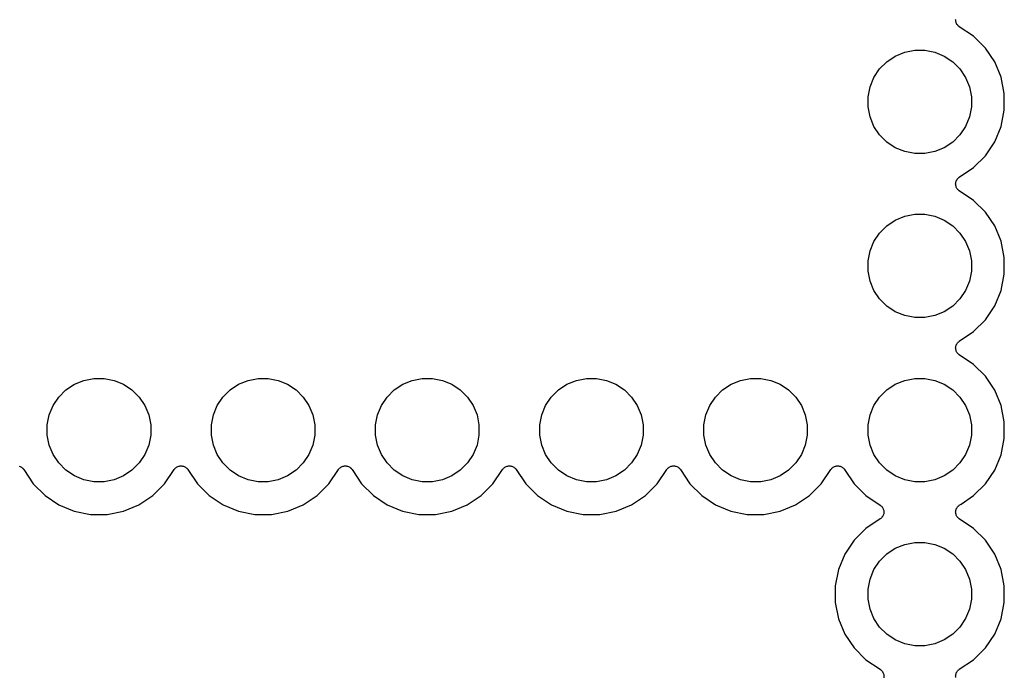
# Model space of a CAD drawing. Extents: x 3.04 to 9.02, y -6.31 to -2.47.
# Tile 19 of 33: x 8 to 8.6, y -4.46 to -4.06. Entities that reach past the tile are written whole.
import ezdxf

# ---------------------------------------------------------------- set-up
doc = ezdxf.new("R2010")
doc.units = 0
doc.header["$MEASUREMENT"] = 0
doc.layers.add('BLACK', color=7, linetype='CONTINUOUS')

msp = doc.modelspace()

# ---------------------------------------------------------------- linework, layer by layer
at = {"layer": 'BLACK', "linetype": 'CONTINUOUS'}
for p, q in [((8.57186, -4.05995), (8.57191, -4.05948)), ((8.57186, -4.05997), (8.57186, -4.05995)), ((8.57186, -4.05998), (8.57186, -4.05997)), ((8.5719, -4.06045), (8.57186, -4.05998)), ((8.57195, -4.06092), (8.5719, -4.06045)), ((8.57195, -4.06094), (8.57195, -4.06092)), ((8.57195, -4.06095), (8.57195, -4.06094)), ((8.57209, -4.06141), (8.57195, -4.06095)), ((8.57222, -4.06186), (8.57209, -4.06141)), ((8.57223, -4.06187), (8.57222, -4.06186)), ((8.57223, -4.06189), (8.57223, -4.06187)), ((8.57245, -4.06231), (8.57223, -4.06189)), ((8.57267, -4.06273), (8.57245, -4.06231)), ((8.57268, -4.06274), (8.57267, -4.06273)), ((8.57268, -4.06275), (8.57268, -4.06274)), ((8.57298, -4.06311), (8.57268, -4.06275)), ((8.57328, -4.06349), (8.57298, -4.06311)), ((8.57329, -4.0635), (8.57328, -4.06349)), ((8.5733, -4.06351), (8.57329, -4.0635)), ((8.57366, -4.06381), (8.5733, -4.06351)), ((8.57402, -4.06412), (8.57366, -4.06381)), ((8.57405, -4.06413), (8.57402, -4.06412)), ((8.57408, -4.06416), (8.57405, -4.06413)), ((8.57405, -4.06413), (8.57405, -4.06413)), ((8.57405, -4.06413), (8.57405, -4.06413)), ((8.58283, -4.07), (8.57408, -4.06416)), ((8.59, -4.07717), (8.58283, -4.07)), ((8.54081, -4.07971), (8.5469, -4.0785)), ((8.5469, -4.0785), (8.5531, -4.0785)), ((8.5531, -4.0785), (8.55919, -4.07971)), ((8.59564, -4.08561), (8.59, -4.07717)), ((8.52992, -4.08554), (8.53508, -4.08209)), ((8.53508, -4.08209), (8.54081, -4.07971)), ((8.55919, -4.07971), (8.56492, -4.08209)), ((8.56492, -4.08209), (8.57008, -4.08554)), ((8.52209, -4.09508), (8.52554, -4.08992)), ((8.52554, -4.08992), (8.52992, -4.08554)), ((8.57008, -4.08554), (8.57446, -4.08992)), ((8.57446, -4.08992), (8.57791, -4.09508)), ((8.59952, -4.09498), (8.59564, -4.08561)), ((8.51971, -4.10081), (8.52209, -4.09508)), ((8.57791, -4.09508), (8.58029, -4.10081)), ((8.6015, -4.10493), (8.59952, -4.09498)), ((8.5185, -4.1069), (8.51971, -4.10081)), ((8.58029, -4.10081), (8.5815, -4.1069)), ((8.5185, -4.1131), (8.5185, -4.1069)), ((8.5815, -4.1069), (8.5815, -4.1131)), ((8.6015, -4.11507), (8.6015, -4.10493)), ((8.51971, -4.11919), (8.5185, -4.1131)), ((8.5815, -4.1131), (8.58029, -4.11919)), ((8.52209, -4.12492), (8.51971, -4.11919)), ((8.58029, -4.11919), (8.57791, -4.12492)), ((8.59952, -4.12502), (8.6015, -4.11507)), ((8.52554, -4.13008), (8.52209, -4.12492)), ((8.57791, -4.12492), (8.57446, -4.13008)), ((8.59564, -4.13439), (8.59952, -4.12502)), ((8.52992, -4.13446), (8.52554, -4.13008)), ((8.57446, -4.13008), (8.57008, -4.13446)), ((8.53508, -4.13791), (8.52992, -4.13446)), ((8.54081, -4.14029), (8.53508, -4.13791)), ((8.56492, -4.13791), (8.55919, -4.14029)), ((8.57008, -4.13446), (8.56492, -4.13791)), ((8.59, -4.14283), (8.59564, -4.13439)), ((8.5469, -4.1415), (8.54081, -4.14029)), ((8.5531, -4.1415), (8.5469, -4.1415)), ((8.55919, -4.14029), (8.5531, -4.1415)), ((8.58283, -4.15), (8.59, -4.14283)), ((8.57408, -4.15584), (8.58283, -4.15)), ((8.57303, -4.15683), (8.57333, -4.15646)), ((8.57333, -4.15646), (8.57334, -4.15645)), ((8.57334, -4.15645), (8.57335, -4.15644)), ((8.57335, -4.15644), (8.57371, -4.15615)), ((8.57371, -4.15615), (8.57408, -4.15584)), ((8.57186, -4.15995), (8.57191, -4.15948)), ((8.57186, -4.15997), (8.57186, -4.15995)), ((8.57186, -4.15998), (8.57186, -4.15997)), ((8.5719, -4.16045), (8.57186, -4.15998)), ((8.57195, -4.16092), (8.5719, -4.16045)), ((8.57191, -4.15948), (8.57196, -4.15901)), ((8.57195, -4.16094), (8.57195, -4.16092)), ((8.57195, -4.16095), (8.57195, -4.16094)), ((8.57209, -4.16141), (8.57195, -4.16095)), ((8.57196, -4.15898), (8.57211, -4.15853)), ((8.57196, -4.15899), (8.57196, -4.15898)), ((8.57196, -4.15901), (8.57196, -4.15899)), ((8.57222, -4.16186), (8.57209, -4.16141)), ((8.57211, -4.15853), (8.57225, -4.15807)), ((8.57223, -4.16187), (8.57222, -4.16186)), ((8.57223, -4.16189), (8.57223, -4.16187)), ((8.57245, -4.16231), (8.57223, -4.16189)), ((8.57225, -4.15806), (8.57226, -4.15805)), ((8.57225, -4.15807), (8.57225, -4.15806)), ((8.57226, -4.15805), (8.57248, -4.15763)), ((8.57267, -4.16273), (8.57245, -4.16231)), ((8.57248, -4.15763), (8.57271, -4.15721)), ((8.57271, -4.15721), (8.57272, -4.1572)), ((8.57272, -4.15719), (8.57303, -4.15683)), ((8.57272, -4.1572), (8.57272, -4.15719)), ((8.57268, -4.16274), (8.57267, -4.16273)), ((8.57268, -4.16275), (8.57268, -4.16274)), ((8.57298, -4.16311), (8.57268, -4.16275)), ((8.57328, -4.16349), (8.57298, -4.16311)), ((8.57329, -4.1635), (8.57328, -4.16349)), ((8.5733, -4.16351), (8.57329, -4.1635)), ((8.57366, -4.16381), (8.5733, -4.16351)), ((8.57402, -4.16412), (8.57366, -4.16381)), ((8.57405, -4.16413), (8.57402, -4.16412)), ((8.57408, -4.16416), (8.57405, -4.16413)), ((8.57405, -4.16413), (8.57405, -4.16413)), ((8.57405, -4.16413), (8.57405, -4.16413)), ((8.58283, -4.17), (8.57408, -4.16416)), ((8.59, -4.17717), (8.58283, -4.17)), ((8.53508, -4.18209), (8.54081, -4.17971)), ((8.54081, -4.17971), (8.5469, -4.1785)), ((8.5469, -4.1785), (8.5531, -4.1785)), ((8.5531, -4.1785), (8.55919, -4.17971)), ((8.55919, -4.17971), (8.56492, -4.18209)), ((8.59564, -4.18561), (8.59, -4.17717)), ((8.52554, -4.18992), (8.52992, -4.18554)), ((8.52992, -4.18554), (8.53508, -4.18209)), ((8.56492, -4.18209), (8.57008, -4.18554)), ((8.57008, -4.18554), (8.57446, -4.18992)), ((8.59952, -4.19498), (8.59564, -4.18561)), ((8.52209, -4.19508), (8.52554, -4.18992)), ((8.57446, -4.18992), (8.57791, -4.19508)), ((8.51971, -4.20081), (8.52209, -4.19508)), ((8.57791, -4.19508), (8.58029, -4.20081)), ((8.6015, -4.20493), (8.59952, -4.19498)), ((8.5185, -4.2069), (8.51971, -4.20081)), ((8.58029, -4.20081), (8.5815, -4.2069)), ((8.5185, -4.2131), (8.5185, -4.2069)), ((8.5815, -4.2069), (8.5815, -4.2131)), ((8.6015, -4.21507), (8.6015, -4.20493)), ((8.51971, -4.21919), (8.5185, -4.2131)), ((8.5815, -4.2131), (8.58029, -4.21919)), ((8.59952, -4.22502), (8.6015, -4.21507)), ((8.52209, -4.22492), (8.51971, -4.21919)), ((8.58029, -4.21919), (8.57791, -4.22492)), ((8.52554, -4.23008), (8.52209, -4.22492)), ((8.57791, -4.22492), (8.57446, -4.23008)), ((8.59564, -4.23439), (8.59952, -4.22502)), ((8.52992, -4.23446), (8.52554, -4.23008)), ((8.53508, -4.23791), (8.52992, -4.23446)), ((8.57008, -4.23446), (8.56492, -4.23791)), ((8.57446, -4.23008), (8.57008, -4.23446)), ((8.59, -4.24283), (8.59564, -4.23439)), ((8.54081, -4.24029), (8.53508, -4.23791)), ((8.5469, -4.2415), (8.54081, -4.24029)), ((8.55919, -4.24029), (8.5531, -4.2415)), ((8.56492, -4.23791), (8.55919, -4.24029)), ((8.5531, -4.2415), (8.5469, -4.2415)), ((8.58283, -4.25), (8.59, -4.24283)), ((8.57408, -4.25584), (8.58283, -4.25)), ((8.57211, -4.25853), (8.57225, -4.25807)), ((8.57225, -4.25806), (8.57226, -4.25805)), ((8.57225, -4.25807), (8.57225, -4.25806)), ((8.57226, -4.25805), (8.57248, -4.25763)), ((8.57248, -4.25763), (8.57271, -4.25721)), ((8.57271, -4.25721), (8.57272, -4.2572)), ((8.57272, -4.25719), (8.57303, -4.25683)), ((8.57272, -4.2572), (8.57272, -4.25719)), ((8.57303, -4.25683), (8.57333, -4.25646)), ((8.57333, -4.25646), (8.57334, -4.25645)), ((8.57334, -4.25645), (8.57335, -4.25644)), ((8.57335, -4.25644), (8.57371, -4.25615)), ((8.57371, -4.25615), (8.57408, -4.25584)), ((8.57186, -4.25995), (8.57191, -4.25948)), ((8.57186, -4.25997), (8.57186, -4.25995)), ((8.57186, -4.25998), (8.57186, -4.25997)), ((8.5719, -4.26045), (8.57186, -4.25998)), ((8.57195, -4.26092), (8.5719, -4.26045)), ((8.57191, -4.25948), (8.57196, -4.25901)), ((8.57195, -4.26094), (8.57195, -4.26092)), ((8.57195, -4.26095), (8.57195, -4.26094)), ((8.57209, -4.26141), (8.57195, -4.26095)), ((8.57196, -4.25898), (8.57211, -4.25853)), ((8.57196, -4.25899), (8.57196, -4.25898)), ((8.57196, -4.25901), (8.57196, -4.25899)), ((8.57222, -4.26186), (8.57209, -4.26141)), ((8.57223, -4.26187), (8.57222, -4.26186)), ((8.57223, -4.26189), (8.57223, -4.26187)), ((8.57245, -4.26231), (8.57223, -4.26189)), ((8.57267, -4.26273), (8.57245, -4.26231)), ((8.57268, -4.26274), (8.57267, -4.26273)), ((8.57268, -4.26275), (8.57268, -4.26274)), ((8.57298, -4.26311), (8.57268, -4.26275)), ((8.57328, -4.26349), (8.57298, -4.26311)), ((8.57329, -4.2635), (8.57328, -4.26349)), ((8.5733, -4.26351), (8.57329, -4.2635)), ((8.57366, -4.26381), (8.5733, -4.26351)), ((8.57402, -4.26412), (8.57366, -4.26381)), ((8.57405, -4.26413), (8.57402, -4.26412)), ((8.57408, -4.26416), (8.57405, -4.26413)), ((8.57405, -4.26413), (8.57405, -4.26413)), ((8.57405, -4.26413), (8.57405, -4.26413)), ((8.58283, -4.27), (8.57408, -4.26416)), ((8.59, -4.27717), (8.58283, -4.27)), ((8.02992, -4.28554), (8.03508, -4.28209)), ((8.03508, -4.28209), (8.04081, -4.27971)), ((8.04081, -4.27971), (8.0469, -4.2785)), ((8.0469, -4.2785), (8.0531, -4.2785)), ((8.0531, -4.2785), (8.05919, -4.27971)), ((8.05919, -4.27971), (8.06492, -4.28209)), ((8.06492, -4.28209), (8.07008, -4.28554)), ((8.12992, -4.28554), (8.13508, -4.28209)), ((8.13508, -4.28209), (8.14081, -4.27971)), ((8.14081, -4.27971), (8.1469, -4.2785)), ((8.1469, -4.2785), (8.1531, -4.2785)), ((8.1531, -4.2785), (8.15919, -4.27971)), ((8.15919, -4.27971), (8.16492, -4.28209)), ((8.16492, -4.28209), (8.17008, -4.28554)), ((8.22992, -4.28554), (8.23508, -4.28209)), ((8.23508, -4.28209), (8.24081, -4.27971)), ((8.24081, -4.27971), (8.2469, -4.2785)), ((8.2469, -4.2785), (8.2531, -4.2785)), ((8.2531, -4.2785), (8.25919, -4.27971)), ((8.25919, -4.27971), (8.26492, -4.28209)), ((8.26492, -4.28209), (8.27008, -4.28554)), ((8.32992, -4.28554), (8.33508, -4.28209)), ((8.33508, -4.28209), (8.34081, -4.27971)), ((8.34081, -4.27971), (8.3469, -4.2785)), ((8.3469, -4.2785), (8.3531, -4.2785)), ((8.3531, -4.2785), (8.35919, -4.27971)), ((8.35919, -4.27971), (8.36492, -4.28209)), ((8.36492, -4.28209), (8.37008, -4.28554)), ((8.42992, -4.28554), (8.43508, -4.28209)), ((8.43508, -4.28209), (8.44081, -4.27971)), ((8.44081, -4.27971), (8.4469, -4.2785)), ((8.4469, -4.2785), (8.4531, -4.2785)), ((8.4531, -4.2785), (8.45919, -4.27971)), ((8.45919, -4.27971), (8.46492, -4.28209)), ((8.46492, -4.28209), (8.47008, -4.28554)), ((8.52992, -4.28554), (8.53508, -4.28209)), ((8.53508, -4.28209), (8.54081, -4.27971)), ((8.54081, -4.27971), (8.5469, -4.2785)), ((8.5469, -4.2785), (8.5531, -4.2785)), ((8.5531, -4.2785), (8.55919, -4.27971)), ((8.55919, -4.27971), (8.56492, -4.28209)), ((8.56492, -4.28209), (8.57008, -4.28554)), ((8.59564, -4.28561), (8.59, -4.27717)), ((8.02554, -4.28992), (8.02992, -4.28554)), ((8.07008, -4.28554), (8.07446, -4.28992)), ((8.12554, -4.28992), (8.12992, -4.28554)), ((8.17008, -4.28554), (8.17446, -4.28992)), ((8.22554, -4.28992), (8.22992, -4.28554)), ((8.27008, -4.28554), (8.27446, -4.28992)), ((8.32554, -4.28992), (8.32992, -4.28554)), ((8.37008, -4.28554), (8.37446, -4.28992)), ((8.42554, -4.28992), (8.42992, -4.28554)), ((8.47008, -4.28554), (8.47446, -4.28992)), ((8.52554, -4.28992), (8.52992, -4.28554)), ((8.57008, -4.28554), (8.57446, -4.28992)), ((8.59952, -4.29498), (8.59564, -4.28561)), ((8.02209, -4.29508), (8.02554, -4.28992)), ((8.07446, -4.28992), (8.07791, -4.29508)), ((8.12209, -4.29508), (8.12554, -4.28992)), ((8.17446, -4.28992), (8.17791, -4.29508)), ((8.22209, -4.29508), (8.22554, -4.28992)), ((8.27446, -4.28992), (8.27791, -4.29508)), ((8.32209, -4.29508), (8.32554, -4.28992)), ((8.37446, -4.28992), (8.37791, -4.29508)), ((8.42209, -4.29508), (8.42554, -4.28992)), ((8.47446, -4.28992), (8.47791, -4.29508)), ((8.52209, -4.29508), (8.52554, -4.28992)), ((8.57446, -4.28992), (8.57791, -4.29508)), ((8.01971, -4.30081), (8.02209, -4.29508)), ((8.07791, -4.29508), (8.08029, -4.30081)), ((8.11971, -4.30081), (8.12209, -4.29508)), ((8.17791, -4.29508), (8.18029, -4.30081)), ((8.21971, -4.30081), (8.22209, -4.29508)), ((8.27791, -4.29508), (8.28029, -4.30081)), ((8.31971, -4.30081), (8.32209, -4.29508)), ((8.37791, -4.29508), (8.38029, -4.30081)), ((8.41971, -4.30081), (8.42209, -4.29508)), ((8.47791, -4.29508), (8.48029, -4.30081)), ((8.51971, -4.30081), (8.52209, -4.29508)), ((8.57791, -4.29508), (8.58029, -4.30081)), ((8.6015, -4.30493), (8.59952, -4.29498)), ((8.0185, -4.3069), (8.01971, -4.30081)), ((8.08029, -4.30081), (8.0815, -4.3069)), ((8.1185, -4.3069), (8.11971, -4.30081)), ((8.18029, -4.30081), (8.1815, -4.3069)), ((8.2185, -4.3069), (8.21971, -4.30081)), ((8.28029, -4.30081), (8.2815, -4.3069)), ((8.3185, -4.3069), (8.31971, -4.30081)), ((8.38029, -4.30081), (8.3815, -4.3069)), ((8.4185, -4.3069), (8.41971, -4.30081)), ((8.48029, -4.30081), (8.4815, -4.3069)), ((8.5185, -4.3069), (8.51971, -4.30081)), ((8.58029, -4.30081), (8.5815, -4.3069)), ((8.6015, -4.31507), (8.6015, -4.30493)), ((8.0185, -4.3131), (8.0185, -4.3069)), ((8.0815, -4.3069), (8.0815, -4.3131)), ((8.1185, -4.3131), (8.1185, -4.3069)), ((8.1815, -4.3069), (8.1815, -4.3131)), ((8.2185, -4.3131), (8.2185, -4.3069)), ((8.2815, -4.3069), (8.2815, -4.3131)), ((8.3185, -4.3131), (8.3185, -4.3069)), ((8.3815, -4.3069), (8.3815, -4.3131)), ((8.4185, -4.3131), (8.4185, -4.3069)), ((8.4815, -4.3069), (8.4815, -4.3131)), ((8.5185, -4.3131), (8.5185, -4.3069)), ((8.5815, -4.3069), (8.5815, -4.3131)), ((8.01971, -4.31919), (8.0185, -4.3131)), ((8.0815, -4.3131), (8.08029, -4.31919)), ((8.11971, -4.31919), (8.1185, -4.3131)), ((8.1815, -4.3131), (8.18029, -4.31919)), ((8.21971, -4.31919), (8.2185, -4.3131)), ((8.2815, -4.3131), (8.28029, -4.31919)), ((8.31971, -4.31919), (8.3185, -4.3131)), ((8.3815, -4.3131), (8.38029, -4.31919)), ((8.41971, -4.31919), (8.4185, -4.3131)), ((8.4815, -4.3131), (8.48029, -4.31919)), ((8.51971, -4.31919), (8.5185, -4.3131)), ((8.5815, -4.3131), (8.58029, -4.31919)), ((8.59952, -4.32502), (8.6015, -4.31507)), ((8.02209, -4.32492), (8.01971, -4.31919)), ((8.08029, -4.31919), (8.07791, -4.32492)), ((8.12209, -4.32492), (8.11971, -4.31919)), ((8.18029, -4.31919), (8.17791, -4.32492)), ((8.22209, -4.32492), (8.21971, -4.31919)), ((8.28029, -4.31919), (8.27791, -4.32492)), ((8.32209, -4.32492), (8.31971, -4.31919)), ((8.38029, -4.31919), (8.37791, -4.32492)), ((8.42209, -4.32492), (8.41971, -4.31919)), ((8.48029, -4.31919), (8.47791, -4.32492)), ((8.52209, -4.32492), (8.51971, -4.31919)), ((8.58029, -4.31919), (8.57791, -4.32492)), ((8.02554, -4.33008), (8.02209, -4.32492)), ((8.02992, -4.33446), (8.02554, -4.33008)), ((8.07446, -4.33008), (8.07008, -4.33446)), ((8.07791, -4.32492), (8.07446, -4.33008)), ((8.12554, -4.33008), (8.12209, -4.32492)), ((8.12992, -4.33446), (8.12554, -4.33008)), ((8.17446, -4.33008), (8.17008, -4.33446)), ((8.17791, -4.32492), (8.17446, -4.33008)), ((8.22554, -4.33008), (8.22209, -4.32492)), ((8.22992, -4.33446), (8.22554, -4.33008)), ((8.27446, -4.33008), (8.27008, -4.33446)), ((8.27791, -4.32492), (8.27446, -4.33008)), ((8.32554, -4.33008), (8.32209, -4.32492)), ((8.32992, -4.33446), (8.32554, -4.33008)), ((8.37446, -4.33008), (8.37008, -4.33446)), ((8.37791, -4.32492), (8.37446, -4.33008)), ((8.42554, -4.33008), (8.42209, -4.32492)), ((8.42992, -4.33446), (8.42554, -4.33008)), ((8.47446, -4.33008), (8.47008, -4.33446)), ((8.47791, -4.32492), (8.47446, -4.33008)), ((8.52554, -4.33008), (8.52209, -4.32492)), ((8.52992, -4.33446), (8.52554, -4.33008)), ((8.57446, -4.33008), (8.57008, -4.33446)), ((8.57791, -4.32492), (8.57446, -4.33008)), ((8.59564, -4.33439), (8.59952, -4.32502)), ((8.00147, -4.33211), (8.00193, -4.33225)), ((8.00193, -4.33225), (8.00194, -4.33225)), ((8.00194, -4.33225), (8.00195, -4.33226)), ((8.00195, -4.33226), (8.00237, -4.33248)), ((8.00237, -4.33248), (8.00279, -4.33271)), ((8.00279, -4.33271), (8.0028, -4.33272)), ((8.0028, -4.33272), (8.00281, -4.33272)), ((8.00281, -4.33272), (8.00318, -4.33303)), ((8.00318, -4.33303), (8.00354, -4.33333)), ((8.00354, -4.33333), (8.00355, -4.33334)), ((8.00355, -4.33334), (8.00356, -4.33335)), ((8.00356, -4.33335), (8.00386, -4.33372)), ((8.00386, -4.33372), (8.00416, -4.33408)), ((8.00416, -4.33408), (8.01, -4.34283)), ((8.03508, -4.33791), (8.02992, -4.33446)), ((8.07008, -4.33446), (8.06492, -4.33791)), ((8.09, -4.34283), (8.09584, -4.33408)), ((8.09584, -4.33408), (8.09587, -4.33405)), ((8.09587, -4.33405), (8.09588, -4.33402)), ((8.09587, -4.33405), (8.09587, -4.33405)), ((8.09587, -4.33405), (8.09587, -4.33405)), ((8.09588, -4.33402), (8.09619, -4.33366)), ((8.09619, -4.33366), (8.09649, -4.3333)), ((8.09649, -4.3333), (8.0965, -4.33329)), ((8.0965, -4.33329), (8.09651, -4.33328)), ((8.09651, -4.33328), (8.09688, -4.33298)), ((8.09688, -4.33298), (8.09725, -4.33268)), ((8.09725, -4.33268), (8.09726, -4.33268)), ((8.09726, -4.33268), (8.09727, -4.33267)), ((8.09727, -4.33267), (8.0977, -4.33245)), ((8.0977, -4.33245), (8.09811, -4.33223)), ((8.09811, -4.33223), (8.09813, -4.33223)), ((8.09813, -4.33223), (8.09814, -4.33222)), ((8.09814, -4.33222), (8.0986, -4.33209)), ((8.0986, -4.33209), (8.09905, -4.33195)), ((8.09905, -4.33195), (8.09906, -4.33195)), ((8.09906, -4.33195), (8.09908, -4.33195)), ((8.09908, -4.33195), (8.09955, -4.3319)), ((8.09955, -4.3319), (8.10002, -4.33186)), ((8.10002, -4.33186), (8.10003, -4.33186)), ((8.10003, -4.33186), (8.10005, -4.33186)), ((8.10005, -4.33186), (8.10052, -4.33191)), ((8.10052, -4.33191), (8.10099, -4.33196)), ((8.10099, -4.33196), (8.10101, -4.33196)), ((8.10101, -4.33196), (8.10102, -4.33196)), ((8.10102, -4.33196), (8.10147, -4.33211)), ((8.10147, -4.33211), (8.10193, -4.33225)), ((8.10193, -4.33225), (8.10194, -4.33225)), ((8.10194, -4.33225), (8.10195, -4.33226)), ((8.10195, -4.33226), (8.10237, -4.33248)), ((8.10237, -4.33248), (8.10279, -4.33271)), ((8.10279, -4.33271), (8.1028, -4.33272)), ((8.1028, -4.33272), (8.10281, -4.33272)), ((8.10281, -4.33272), (8.10318, -4.33303)), ((8.10318, -4.33303), (8.10354, -4.33333)), ((8.10354, -4.33333), (8.10355, -4.33334)), ((8.10355, -4.33334), (8.10356, -4.33335)), ((8.10356, -4.33335), (8.10386, -4.33372)), ((8.10386, -4.33372), (8.10416, -4.33408)), ((8.10416, -4.33408), (8.11, -4.34283)), ((8.13508, -4.33791), (8.12992, -4.33446)), ((8.17008, -4.33446), (8.16492, -4.33791)), ((8.19, -4.34283), (8.19584, -4.33408)), ((8.19584, -4.33408), (8.19587, -4.33405)), ((8.19587, -4.33405), (8.19588, -4.33402)), ((8.19587, -4.33405), (8.19587, -4.33405)), ((8.19587, -4.33405), (8.19587, -4.33405)), ((8.19588, -4.33402), (8.19619, -4.33366)), ((8.19619, -4.33366), (8.19649, -4.3333)), ((8.19649, -4.3333), (8.1965, -4.33329)), ((8.1965, -4.33329), (8.19651, -4.33328)), ((8.19651, -4.33328), (8.19688, -4.33298)), ((8.19688, -4.33298), (8.19725, -4.33268)), ((8.19725, -4.33268), (8.19726, -4.33268)), ((8.19726, -4.33268), (8.19727, -4.33267)), ((8.19727, -4.33267), (8.1977, -4.33245)), ((8.1977, -4.33245), (8.19811, -4.33223)), ((8.19811, -4.33223), (8.19813, -4.33223)), ((8.19813, -4.33223), (8.19814, -4.33222)), ((8.19814, -4.33222), (8.1986, -4.33209)), ((8.1986, -4.33209), (8.19905, -4.33195)), ((8.19905, -4.33195), (8.19906, -4.33195)), ((8.19906, -4.33195), (8.19908, -4.33195)), ((8.19908, -4.33195), (8.19955, -4.3319)), ((8.19955, -4.3319), (8.20002, -4.33186)), ((8.20002, -4.33186), (8.20003, -4.33186)), ((8.20003, -4.33186), (8.20005, -4.33186)), ((8.20005, -4.33186), (8.20052, -4.33191)), ((8.20052, -4.33191), (8.20099, -4.33196)), ((8.20099, -4.33196), (8.20101, -4.33196)), ((8.20101, -4.33196), (8.20102, -4.33196)), ((8.20102, -4.33196), (8.20147, -4.33211)), ((8.20147, -4.33211), (8.20193, -4.33225)), ((8.20193, -4.33225), (8.20194, -4.33225)), ((8.20194, -4.33225), (8.20195, -4.33226)), ((8.20195, -4.33226), (8.20237, -4.33248)), ((8.20237, -4.33248), (8.20279, -4.33271)), ((8.20279, -4.33271), (8.2028, -4.33272)), ((8.2028, -4.33272), (8.20281, -4.33272)), ((8.20281, -4.33272), (8.20318, -4.33303)), ((8.20318, -4.33303), (8.20354, -4.33333)), ((8.20354, -4.33333), (8.20355, -4.33334)), ((8.20355, -4.33334), (8.20356, -4.33335)), ((8.20356, -4.33335), (8.20386, -4.33372)), ((8.20386, -4.33372), (8.20416, -4.33408)), ((8.20416, -4.33408), (8.21, -4.34283)), ((8.23508, -4.33791), (8.22992, -4.33446)), ((8.27008, -4.33446), (8.26492, -4.33791)), ((8.29, -4.34283), (8.29584, -4.33408)), ((8.29584, -4.33408), (8.29587, -4.33405)), ((8.29587, -4.33405), (8.29588, -4.33402)), ((8.29587, -4.33405), (8.29587, -4.33405)), ((8.29587, -4.33405), (8.29587, -4.33405)), ((8.29588, -4.33402), (8.29619, -4.33366)), ((8.29619, -4.33366), (8.29649, -4.3333)), ((8.29649, -4.3333), (8.2965, -4.33329)), ((8.2965, -4.33329), (8.29651, -4.33328)), ((8.29651, -4.33328), (8.29688, -4.33298)), ((8.29688, -4.33298), (8.29725, -4.33268)), ((8.29725, -4.33268), (8.29726, -4.33268)), ((8.29726, -4.33268), (8.29727, -4.33267)), ((8.29727, -4.33267), (8.2977, -4.33245)), ((8.2977, -4.33245), (8.29811, -4.33223)), ((8.29811, -4.33223), (8.29813, -4.33223)), ((8.29813, -4.33223), (8.29814, -4.33222)), ((8.29814, -4.33222), (8.2986, -4.33209)), ((8.2986, -4.33209), (8.29905, -4.33195)), ((8.29905, -4.33195), (8.29906, -4.33195)), ((8.29906, -4.33195), (8.29908, -4.33195)), ((8.29908, -4.33195), (8.29955, -4.3319)), ((8.29955, -4.3319), (8.30002, -4.33186)), ((8.30002, -4.33186), (8.30003, -4.33186)), ((8.30003, -4.33186), (8.30005, -4.33186)), ((8.30005, -4.33186), (8.30052, -4.33191)), ((8.30052, -4.33191), (8.30099, -4.33196)), ((8.30099, -4.33196), (8.30101, -4.33196)), ((8.30101, -4.33196), (8.30102, -4.33196)), ((8.30102, -4.33196), (8.30147, -4.33211)), ((8.30147, -4.33211), (8.30193, -4.33225)), ((8.30193, -4.33225), (8.30194, -4.33225)), ((8.30194, -4.33225), (8.30195, -4.33226)), ((8.30195, -4.33226), (8.30237, -4.33248)), ((8.30237, -4.33248), (8.30279, -4.33271)), ((8.30279, -4.33271), (8.3028, -4.33272)), ((8.3028, -4.33272), (8.30281, -4.33272)), ((8.30281, -4.33272), (8.30318, -4.33303)), ((8.30318, -4.33303), (8.30354, -4.33333)), ((8.30354, -4.33333), (8.30355, -4.33334)), ((8.30355, -4.33334), (8.30356, -4.33335)), ((8.30356, -4.33335), (8.30386, -4.33372)), ((8.30386, -4.33372), (8.30416, -4.33408)), ((8.30416, -4.33408), (8.31, -4.34283)), ((8.33508, -4.33791), (8.32992, -4.33446)), ((8.37008, -4.33446), (8.36492, -4.33791)), ((8.39, -4.34283), (8.39584, -4.33408)), ((8.39584, -4.33408), (8.39587, -4.33405)), ((8.39587, -4.33405), (8.39588, -4.33402)), ((8.39587, -4.33405), (8.39587, -4.33405)), ((8.39587, -4.33405), (8.39587, -4.33405)), ((8.39588, -4.33402), (8.39619, -4.33366)), ((8.39619, -4.33366), (8.39649, -4.3333)), ((8.39649, -4.3333), (8.3965, -4.33329)), ((8.3965, -4.33329), (8.39651, -4.33328)), ((8.39651, -4.33328), (8.39688, -4.33298)), ((8.39688, -4.33298), (8.39725, -4.33268)), ((8.39725, -4.33268), (8.39726, -4.33268)), ((8.39726, -4.33268), (8.39727, -4.33267)), ((8.39727, -4.33267), (8.3977, -4.33245)), ((8.3977, -4.33245), (8.39811, -4.33223)), ((8.39811, -4.33223), (8.39813, -4.33223)), ((8.39813, -4.33223), (8.39814, -4.33222)), ((8.39814, -4.33222), (8.3986, -4.33209)), ((8.3986, -4.33209), (8.39905, -4.33195)), ((8.39905, -4.33195), (8.39906, -4.33195)), ((8.39906, -4.33195), (8.39908, -4.33195)), ((8.39908, -4.33195), (8.39955, -4.3319)), ((8.39955, -4.3319), (8.40002, -4.33186)), ((8.40002, -4.33186), (8.40003, -4.33186)), ((8.40003, -4.33186), (8.40005, -4.33186)), ((8.40005, -4.33186), (8.40052, -4.33191)), ((8.40052, -4.33191), (8.40099, -4.33196)), ((8.40099, -4.33196), (8.40101, -4.33196)), ((8.40101, -4.33196), (8.40102, -4.33196)), ((8.40102, -4.33196), (8.40147, -4.33211)), ((8.40147, -4.33211), (8.40193, -4.33225)), ((8.40193, -4.33225), (8.40194, -4.33225)), ((8.40194, -4.33225), (8.40195, -4.33226)), ((8.40195, -4.33226), (8.40237, -4.33248)), ((8.40237, -4.33248), (8.40279, -4.33271)), ((8.40279, -4.33271), (8.4028, -4.33272)), ((8.4028, -4.33272), (8.40281, -4.33272)), ((8.40281, -4.33272), (8.40318, -4.33303)), ((8.40318, -4.33303), (8.40354, -4.33333)), ((8.40354, -4.33333), (8.40355, -4.33334)), ((8.40355, -4.33334), (8.40356, -4.33335)), ((8.40356, -4.33335), (8.40386, -4.33372)), ((8.40386, -4.33372), (8.40416, -4.33408)), ((8.40416, -4.33408), (8.41, -4.34283)), ((8.43508, -4.33791), (8.42992, -4.33446)), ((8.47008, -4.33446), (8.46492, -4.33791)), ((8.49, -4.34283), (8.49584, -4.33408)), ((8.49584, -4.33408), (8.49587, -4.33405)), ((8.49587, -4.33405), (8.49588, -4.33402)), ((8.49587, -4.33405), (8.49587, -4.33405)), ((8.49587, -4.33405), (8.49587, -4.33405)), ((8.49588, -4.33402), (8.49619, -4.33366)), ((8.49619, -4.33366), (8.49649, -4.3333)), ((8.49649, -4.3333), (8.4965, -4.33329)), ((8.4965, -4.33329), (8.49651, -4.33328)), ((8.49651, -4.33328), (8.49688, -4.33298)), ((8.49688, -4.33298), (8.49725, -4.33268)), ((8.49725, -4.33268), (8.49726, -4.33268)), ((8.49726, -4.33268), (8.49727, -4.33267)), ((8.49727, -4.33267), (8.4977, -4.33245)), ((8.4977, -4.33245), (8.49811, -4.33223)), ((8.49811, -4.33223), (8.49813, -4.33223)), ((8.49813, -4.33223), (8.49814, -4.33222)), ((8.49814, -4.33222), (8.4986, -4.33209)), ((8.4986, -4.33209), (8.49905, -4.33195)), ((8.49905, -4.33195), (8.49906, -4.33195)), ((8.49906, -4.33195), (8.49908, -4.33195)), ((8.49908, -4.33195), (8.49955, -4.3319)), ((8.49955, -4.3319), (8.50002, -4.33186)), ((8.50002, -4.33186), (8.50003, -4.33186)), ((8.50003, -4.33186), (8.50005, -4.33186)), ((8.50005, -4.33186), (8.50052, -4.33191)), ((8.50052, -4.33191), (8.50099, -4.33196)), ((8.50099, -4.33196), (8.50101, -4.33196)), ((8.50101, -4.33196), (8.50102, -4.33196)), ((8.50102, -4.33196), (8.50147, -4.33211)), ((8.50147, -4.33211), (8.50193, -4.33225)), ((8.50193, -4.33225), (8.50194, -4.33225)), ((8.50194, -4.33225), (8.50195, -4.33226)), ((8.50195, -4.33226), (8.50237, -4.33248)), ((8.50237, -4.33248), (8.50279, -4.33271)), ((8.50279, -4.33271), (8.5028, -4.33272)), ((8.5028, -4.33272), (8.50281, -4.33272)), ((8.50281, -4.33272), (8.50318, -4.33303)), ((8.50318, -4.33303), (8.50354, -4.33333)), ((8.50354, -4.33333), (8.50355, -4.33334)), ((8.50355, -4.33334), (8.50356, -4.33335)), ((8.50356, -4.33335), (8.50386, -4.33372)), ((8.50386, -4.33372), (8.50416, -4.33408)), ((8.50416, -4.33408), (8.51, -4.34283)), ((8.53508, -4.33791), (8.52992, -4.33446)), ((8.57008, -4.33446), (8.56492, -4.33791)), ((8.59, -4.34283), (8.59564, -4.33439)), ((8.04081, -4.34029), (8.03508, -4.33791)), ((8.0469, -4.3415), (8.04081, -4.34029)), ((8.0531, -4.3415), (8.0469, -4.3415)), ((8.05919, -4.34029), (8.0531, -4.3415)), ((8.06492, -4.33791), (8.05919, -4.34029)), ((8.14081, -4.34029), (8.13508, -4.33791)), ((8.1469, -4.3415), (8.14081, -4.34029)), ((8.1531, -4.3415), (8.1469, -4.3415)), ((8.15919, -4.34029), (8.1531, -4.3415)), ((8.16492, -4.33791), (8.15919, -4.34029)), ((8.24081, -4.34029), (8.23508, -4.33791)), ((8.2469, -4.3415), (8.24081, -4.34029)), ((8.2531, -4.3415), (8.2469, -4.3415)), ((8.25919, -4.34029), (8.2531, -4.3415)), ((8.26492, -4.33791), (8.25919, -4.34029)), ((8.34081, -4.34029), (8.33508, -4.33791)), ((8.3469, -4.3415), (8.34081, -4.34029)), ((8.3531, -4.3415), (8.3469, -4.3415)), ((8.35919, -4.34029), (8.3531, -4.3415)), ((8.36492, -4.33791), (8.35919, -4.34029)), ((8.44081, -4.34029), (8.43508, -4.33791)), ((8.4469, -4.3415), (8.44081, -4.34029)), ((8.4531, -4.3415), (8.4469, -4.3415)), ((8.45919, -4.34029), (8.4531, -4.3415)), ((8.46492, -4.33791), (8.45919, -4.34029)), ((8.54081, -4.34029), (8.53508, -4.33791)), ((8.5469, -4.3415), (8.54081, -4.34029)), ((8.5531, -4.3415), (8.5469, -4.3415)), ((8.55919, -4.34029), (8.5531, -4.3415)), ((8.56492, -4.33791), (8.55919, -4.34029)), ((8.01, -4.34283), (8.01717, -4.35)), ((8.08283, -4.35), (8.09, -4.34283)), ((8.11, -4.34283), (8.11717, -4.35)), ((8.18283, -4.35), (8.19, -4.34283)), ((8.21, -4.34283), (8.21717, -4.35)), ((8.28283, -4.35), (8.29, -4.34283)), ((8.31, -4.34283), (8.31717, -4.35)), ((8.38283, -4.35), (8.39, -4.34283)), ((8.41, -4.34283), (8.41717, -4.35)), ((8.48283, -4.35), (8.49, -4.34283)), ((8.51, -4.34283), (8.51717, -4.35)), ((8.58283, -4.35), (8.59, -4.34283)), ((8.01717, -4.35), (8.02561, -4.35564)), ((8.07439, -4.35564), (8.08283, -4.35)), ((8.11717, -4.35), (8.12561, -4.35564)), ((8.17439, -4.35564), (8.18283, -4.35)), ((8.21717, -4.35), (8.22561, -4.35564)), ((8.27439, -4.35564), (8.28283, -4.35)), ((8.31717, -4.35), (8.32561, -4.35564)), ((8.37439, -4.35564), (8.38283, -4.35)), ((8.41717, -4.35), (8.42561, -4.35564)), ((8.47439, -4.35564), (8.48283, -4.35)), ((8.51717, -4.35), (8.52592, -4.35584)), ((8.57516, -4.35512), (8.58283, -4.35)), ((8.02561, -4.35564), (8.03498, -4.35952)), ((8.03498, -4.35952), (8.04493, -4.3615)), ((8.05507, -4.3615), (8.06502, -4.35952)), ((8.06502, -4.35952), (8.07439, -4.35564)), ((8.12561, -4.35564), (8.13498, -4.35952)), ((8.13498, -4.35952), (8.14493, -4.3615)), ((8.15507, -4.3615), (8.16502, -4.35952)), ((8.16502, -4.35952), (8.17439, -4.35564)), ((8.22561, -4.35564), (8.23498, -4.35952)), ((8.23498, -4.35952), (8.24493, -4.3615)), ((8.25507, -4.3615), (8.26502, -4.35952)), ((8.26502, -4.35952), (8.27439, -4.35564)), ((8.32561, -4.35564), (8.33498, -4.35952)), ((8.33498, -4.35952), (8.34493, -4.3615)), ((8.35507, -4.3615), (8.36502, -4.35952)), ((8.36502, -4.35952), (8.37439, -4.35564)), ((8.42561, -4.35564), (8.43498, -4.35952)), ((8.43498, -4.35952), (8.44493, -4.3615)), ((8.45507, -4.3615), (8.46502, -4.35952)), ((8.46502, -4.35952), (8.47439, -4.35564)), ((8.52592, -4.35584), (8.52595, -4.35587)), ((8.52595, -4.35587), (8.52595, -4.35587)), ((8.52595, -4.35587), (8.52595, -4.35587)), ((8.52595, -4.35587), (8.52598, -4.35588)), ((8.52598, -4.35588), (8.52634, -4.35619)), ((8.52634, -4.35619), (8.5267, -4.35649)), ((8.5267, -4.35649), (8.52671, -4.3565)), ((8.52671, -4.3565), (8.52672, -4.35651)), ((8.52672, -4.35651), (8.52702, -4.35688)), ((8.52702, -4.35688), (8.52732, -4.35725)), ((8.52732, -4.35725), (8.52732, -4.35726)), ((8.52732, -4.35726), (8.52733, -4.35727)), ((8.52733, -4.35727), (8.52755, -4.35769)), ((8.52755, -4.35769), (8.52777, -4.35811)), ((8.52777, -4.35811), (8.52777, -4.35813)), ((8.52777, -4.35813), (8.52778, -4.35814)), ((8.52778, -4.35814), (8.52791, -4.35859)), ((8.52791, -4.35859), (8.52805, -4.35905)), ((8.52805, -4.35905), (8.52805, -4.35906)), ((8.52805, -4.35906), (8.52805, -4.35908)), ((8.52805, -4.35908), (8.5281, -4.35955)), ((8.52814, -4.36005), (8.52809, -4.36052)), ((8.5281, -4.35955), (8.52814, -4.36002)), ((8.52814, -4.36002), (8.52814, -4.36003)), ((8.52814, -4.36003), (8.52814, -4.36005)), ((8.57186, -4.35995), (8.57191, -4.35948)), ((8.57186, -4.35997), (8.57186, -4.35995)), ((8.57186, -4.35998), (8.57186, -4.35997)), ((8.5719, -4.36045), (8.57186, -4.35998)), ((8.57191, -4.35948), (8.57196, -4.35901)), ((8.57196, -4.35898), (8.57211, -4.35853)), ((8.57196, -4.35899), (8.57196, -4.35898)), ((8.57196, -4.35901), (8.57196, -4.35899)), ((8.57211, -4.35853), (8.57225, -4.35807)), ((8.57225, -4.35806), (8.57226, -4.35805)), ((8.57225, -4.35807), (8.57225, -4.35806)), ((8.57226, -4.35805), (8.57248, -4.35764)), ((8.57248, -4.35764), (8.57271, -4.35721)), ((8.57271, -4.35721), (8.57272, -4.3572)), ((8.57272, -4.35719), (8.57302, -4.35683)), ((8.57272, -4.3572), (8.57272, -4.35719)), ((8.57302, -4.35683), (8.57333, -4.35646)), ((8.57333, -4.35646), (8.57334, -4.35645)), ((8.57334, -4.35645), (8.57335, -4.35644)), ((8.57335, -4.35644), (8.57371, -4.35614)), ((8.57371, -4.35614), (8.57408, -4.35584)), ((8.57408, -4.35584), (8.57516, -4.35512)), ((8.57516, -4.35512), (8.57516, -4.35512)), ((8.04493, -4.3615), (8.05507, -4.3615)), ((8.14493, -4.3615), (8.15507, -4.3615)), ((8.24493, -4.3615), (8.25507, -4.3615)), ((8.34493, -4.3615), (8.35507, -4.3615)), ((8.44493, -4.3615), (8.45507, -4.3615)), ((8.52592, -4.36416), (8.51717, -4.37)), ((8.52628, -4.36386), (8.52592, -4.36416)), ((8.52665, -4.36356), (8.52628, -4.36386)), ((8.52666, -4.36355), (8.52665, -4.36356)), ((8.52667, -4.36354), (8.52666, -4.36355)), ((8.52697, -4.36318), (8.52667, -4.36354)), ((8.52728, -4.36281), (8.52697, -4.36318)), ((8.52729, -4.36279), (8.52728, -4.3628)), ((8.52728, -4.3628), (8.52728, -4.36281)), ((8.52752, -4.36237), (8.52729, -4.36279)), ((8.52774, -4.36195), (8.52752, -4.36237)), ((8.52775, -4.36194), (8.52774, -4.36195)), ((8.52789, -4.36147), (8.52775, -4.36193)), ((8.52775, -4.36193), (8.52775, -4.36194)), ((8.52804, -4.36102), (8.52789, -4.36147)), ((8.52809, -4.36052), (8.52804, -4.36099)), ((8.52804, -4.36099), (8.52804, -4.36101)), ((8.52804, -4.36101), (8.52804, -4.36102)), ((8.57195, -4.36092), (8.5719, -4.36045)), ((8.57195, -4.36094), (8.57195, -4.36092)), ((8.57195, -4.36095), (8.57195, -4.36094)), ((8.57209, -4.36141), (8.57195, -4.36095)), ((8.57222, -4.36186), (8.57209, -4.36141)), ((8.57223, -4.36187), (8.57222, -4.36186)), ((8.57223, -4.36189), (8.57223, -4.36187)), ((8.57245, -4.36231), (8.57223, -4.36189)), ((8.57267, -4.36273), (8.57245, -4.36231)), ((8.57268, -4.36274), (8.57267, -4.36273)), ((8.57268, -4.36275), (8.57268, -4.36274)), ((8.57298, -4.36311), (8.57268, -4.36275)), ((8.57328, -4.36349), (8.57298, -4.36311)), ((8.57329, -4.3635), (8.57328, -4.36349)), ((8.5733, -4.36351), (8.57329, -4.3635)), ((8.57365, -4.3638), (8.5733, -4.36351)), ((8.57402, -4.36412), (8.57365, -4.3638)), ((8.57405, -4.36413), (8.57402, -4.36412)), ((8.57408, -4.36416), (8.57405, -4.36413)), ((8.57405, -4.36413), (8.57405, -4.36413)), ((8.57405, -4.36413), (8.57405, -4.36413)), ((8.58283, -4.37), (8.57408, -4.36416)), ((8.51717, -4.37), (8.51, -4.37717)), ((8.59, -4.37717), (8.58283, -4.37)), ((8.51, -4.37717), (8.50436, -4.38561)), ((8.59564, -4.38561), (8.59, -4.37717)), ((8.52992, -4.38554), (8.53508, -4.38209)), ((8.53508, -4.38209), (8.54081, -4.37971)), ((8.54081, -4.37971), (8.5469, -4.3785)), ((8.5469, -4.3785), (8.5531, -4.3785)), ((8.5531, -4.3785), (8.55919, -4.37971)), ((8.55919, -4.37971), (8.56492, -4.38209)), ((8.56492, -4.38209), (8.57008, -4.38554)), ((8.50436, -4.38561), (8.50048, -4.39498)), ((8.52209, -4.39508), (8.52554, -4.38992)), ((8.52554, -4.38992), (8.52992, -4.38554)), ((8.57008, -4.38554), (8.57446, -4.38992)), ((8.57446, -4.38992), (8.57791, -4.39508)), ((8.59952, -4.39498), (8.59564, -4.38561)), ((8.50048, -4.39498), (8.4985, -4.40493)), ((8.51971, -4.40081), (8.52209, -4.39508)), ((8.57791, -4.39508), (8.58029, -4.40081)), ((8.6015, -4.40493), (8.59952, -4.39498)), ((8.5185, -4.4069), (8.51971, -4.40081)), ((8.58029, -4.40081), (8.5815, -4.4069)), ((8.4985, -4.40493), (8.4985, -4.41507)), ((8.5185, -4.4131), (8.5185, -4.4069)), ((8.5815, -4.4069), (8.5815, -4.4131)), ((8.6015, -4.41507), (8.6015, -4.40493)), ((8.51971, -4.41919), (8.5185, -4.4131)), ((8.5815, -4.4131), (8.58029, -4.41919)), ((8.4985, -4.41507), (8.50048, -4.42502)), ((8.52209, -4.42492), (8.51971, -4.41919)), ((8.58029, -4.41919), (8.57791, -4.42492)), ((8.59952, -4.42502), (8.6015, -4.41507)), ((8.50048, -4.42502), (8.50436, -4.43439)), ((8.52554, -4.43008), (8.52209, -4.42492)), ((8.57791, -4.42492), (8.57446, -4.43008)), ((8.59564, -4.43439), (8.59952, -4.42502)), ((8.52992, -4.43446), (8.52554, -4.43008)), ((8.57446, -4.43008), (8.57008, -4.43446)), ((8.50436, -4.43439), (8.51, -4.44283)), ((8.53508, -4.43791), (8.52992, -4.43446)), ((8.54081, -4.44029), (8.53508, -4.43791)), ((8.56492, -4.43791), (8.55919, -4.44029)), ((8.57008, -4.43446), (8.56492, -4.43791)), ((8.59, -4.44283), (8.59564, -4.43439)), ((8.51, -4.44283), (8.51717, -4.45)), ((8.5469, -4.4415), (8.54081, -4.44029)), ((8.5531, -4.4415), (8.5469, -4.4415)), ((8.55919, -4.44029), (8.5531, -4.4415)), ((8.58283, -4.45), (8.59, -4.44283)), ((8.51717, -4.45), (8.52592, -4.45584)), ((8.57408, -4.45584), (8.58283, -4.45)), ((8.52592, -4.45584), (8.52595, -4.45587)), ((8.52595, -4.45587), (8.52595, -4.45587)), ((8.52595, -4.45587), (8.52595, -4.45587)), ((8.52595, -4.45587), (8.52598, -4.45588)), ((8.52598, -4.45588), (8.52634, -4.45619)), ((8.52634, -4.45619), (8.5267, -4.45649)), ((8.57335, -4.45644), (8.57371, -4.45615)), ((8.57371, -4.45615), (8.57408, -4.45584)), ((8.5267, -4.45649), (8.52671, -4.4565)), ((8.52671, -4.4565), (8.52672, -4.45651)), ((8.52672, -4.45651), (8.52702, -4.45688)), ((8.52702, -4.45688), (8.52732, -4.45725)), ((8.52732, -4.45725), (8.52732, -4.45726)), ((8.52732, -4.45726), (8.52733, -4.45727)), ((8.52733, -4.45727), (8.52755, -4.45769)), ((8.52755, -4.45769), (8.52777, -4.45811)), ((8.52777, -4.45811), (8.52777, -4.45813)), ((8.52777, -4.45813), (8.52778, -4.45814)), ((8.52778, -4.45814), (8.52791, -4.45859)), ((8.52791, -4.45859), (8.52805, -4.45905)), ((8.52809, -4.46052), (8.52804, -4.46099)), ((8.52805, -4.45905), (8.52805, -4.45906)), ((8.52805, -4.45906), (8.52805, -4.45908)), ((8.52805, -4.45908), (8.5281, -4.45955)), ((8.52814, -4.46005), (8.52809, -4.46052)), ((8.5281, -4.45955), (8.52814, -4.46002)), ((8.52814, -4.46002), (8.52814, -4.46003)), ((8.52814, -4.46003), (8.52814, -4.46005)), ((8.57186, -4.45995), (8.57191, -4.45948)), ((8.57186, -4.45997), (8.57186, -4.45995)), ((8.57186, -4.45998), (8.57186, -4.45997)), ((8.5719, -4.46045), (8.57186, -4.45998)), ((8.57195, -4.46092), (8.5719, -4.46045)), ((8.57191, -4.45948), (8.57196, -4.45901)), ((8.57196, -4.45898), (8.57211, -4.45853)), ((8.57196, -4.45899), (8.57196, -4.45898)), ((8.57196, -4.45901), (8.57196, -4.45899)), ((8.57211, -4.45853), (8.57225, -4.45807)), ((8.57225, -4.45806), (8.57226, -4.45805)), ((8.57225, -4.45807), (8.57225, -4.45806)), ((8.57226, -4.45805), (8.57248, -4.45763)), ((8.57248, -4.45763), (8.57271, -4.45721)), ((8.57271, -4.45721), (8.57272, -4.4572)), ((8.57272, -4.45719), (8.57303, -4.45683)), ((8.57272, -4.4572), (8.57272, -4.45719)), ((8.57303, -4.45683), (8.57333, -4.45646)), ((8.57333, -4.45646), (8.57334, -4.45645)), ((8.57334, -4.45645), (8.57335, -4.45644))]:
    msp.add_line(p, q, dxfattribs=at)

doc.saveas('drawing.dxf')
